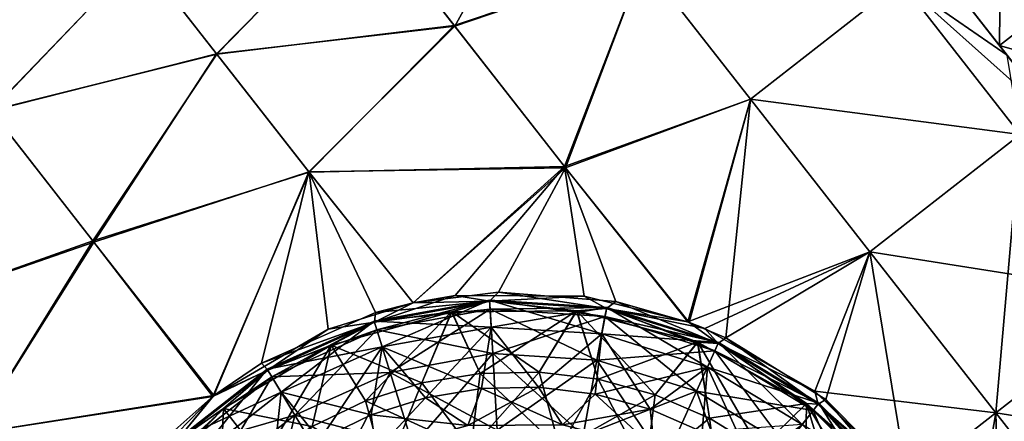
# Model space of a CAD drawing. Header units: millimetres. Extents: x -84 to 84, y -375 to 274.
# Tile 87 of 108: x 54.47 to 67.35, y 58.04 to 63.3. Entities that reach past the tile are written whole.
import ezdxf

# ---------------------------------------------------------------- set-up
doc = ezdxf.new("R2010")
doc.units = ezdxf.units.MM
doc.header["$LTSCALE"] = 148.96817
for name, color, linetype in [('101', 7, 'CONTINUOUS'), ('102', 7, 'CONTINUOUS'), ('103', 7, 'CONTINUOUS'), ('104', 7, 'CONTINUOUS'), ('105', 7, 'CONTINUOUS'), ('128', 7, 'CONTINUOUS'), ('129', 7, 'CONTINUOUS'), ('130', 7, 'CONTINUOUS'), ('131', 7, 'CONTINUOUS'), ('132', 7, 'CONTINUOUS'), ('193', 7, 'CONTINUOUS'), ('195', 7, 'CONTINUOUS'), ('197', 7, 'CONTINUOUS'), ('82', 7, 'CONTINUOUS'), ('83', 7, 'CONTINUOUS'), ('84', 7, 'CONTINUOUS'), ('85', 7, 'CONTINUOUS'), ('86', 7, 'CONTINUOUS'), ('87', 7, 'CONTINUOUS'), ('88', 7, 'CONTINUOUS')]:
    doc.layers.add(name, color=color, linetype=linetype)

msp = doc.modelspace()

# ---------------------------------------------------------------- linework, layer by layer
at = {"layer": '101', "color": 7, "linetype": 'CONTINUOUS', "true_color": 0xa2afbf}
for points in [[(58.547, 59.036, -3.735), (60.122, 59.473, -3.735), (58.996, 58.309, -4.144), (58.547, 59.036, -3.735)], [(58.996, 58.309, -4.144), (60.122, 59.473, -3.735), (59.733, 58.543, -4.144), (58.996, 58.309, -4.144)], [(59.733, 58.543, -4.144), (60.122, 59.473, -3.735), (60.496, 58.668, -4.144), (59.733, 58.543, -4.144)], [(60.122, 59.473, -3.735), (61.757, 59.487, -3.735), (60.496, 58.668, -4.144), (60.122, 59.473, -3.735)], [(60.496, 58.668, -4.144), (61.757, 59.487, -3.735), (61.269, 58.684, -4.144), (60.496, 58.668, -4.144)], [(61.269, 58.684, -4.144), (61.757, 59.487, -3.735), (62.037, 58.59, -4.144), (61.269, 58.684, -4.144)], [(61.757, 59.487, -3.735), (63.34, 59.078, -3.735), (62.037, 58.59, -4.144), (61.757, 59.487, -3.735)], [(57.138, 58.206, -3.735), (58.547, 59.036, -3.735), (57.657, 57.542, -4.144), (57.138, 58.206, -3.735)], [(57.657, 57.542, -4.144), (58.547, 59.036, -3.735), (58.299, 57.974, -4.144), (57.657, 57.542, -4.144)], [(58.299, 57.974, -4.144), (58.547, 59.036, -3.735), (58.996, 58.309, -4.144), (58.299, 57.974, -4.144)], [(62.037, 58.59, -4.144), (63.34, 59.078, -3.735), (62.783, 58.388, -4.144), (62.037, 58.59, -4.144)], [(62.783, 58.388, -4.144), (63.34, 59.078, -3.735), (63.493, 58.081, -4.144), (62.783, 58.388, -4.144)], [(63.34, 59.078, -3.735), (64.763, 58.273, -3.735), (63.493, 58.081, -4.144), (63.34, 59.078, -3.735)], [(63.493, 58.081, -4.144), (64.763, 58.273, -3.735), (64.152, 57.676, -4.144), (63.493, 58.081, -4.144)], [(64.152, 57.676, -4.144), (64.763, 58.273, -3.735), (64.747, 57.182, -4.144), (64.152, 57.676, -4.144)], [(64.763, 58.273, -3.735), (65.929, 57.127, -3.735), (64.747, 57.182, -4.144), (64.763, 58.273, -3.735)], [(55.993, 57.04, -3.735), (57.138, 58.206, -3.735), (57.083, 57.024, -4.144), (55.993, 57.04, -3.735)], [(57.083, 57.024, -4.144), (57.138, 58.206, -3.735), (57.657, 57.542, -4.144), (57.083, 57.024, -4.144)]]:
    msp.add_3dface(points, dxfattribs=at)
at = {"layer": '102', "color": 7, "linetype": 'CONTINUOUS', "true_color": 0xa2afbf}
for points in [[(59.617, 59.592, -3.423), (60.169, 59.686, -3.424), (59.113, 59.337, -3.561), (59.617, 59.592, -3.423)], [(59.113, 59.337, -3.561), (60.169, 59.686, -3.424), (60.619, 59.611, -3.561), (59.113, 59.337, -3.561)], [(60.169, 59.686, -3.424), (61.855, 59.678, -3.427), (60.619, 59.611, -3.561), (60.169, 59.686, -3.424)], [(60.619, 59.611, -3.561), (61.855, 59.678, -3.427), (62.147, 59.517, -3.561), (60.619, 59.611, -3.561)], [(61.855, 59.678, -3.427), (63.212, 59.341, -3.429), (62.147, 59.517, -3.561), (61.855, 59.678, -3.427)], [(58.508, 59.246, -3.421), (59.617, 59.592, -3.423), (59.113, 59.337, -3.561), (58.508, 59.246, -3.421)], [(60.122, 59.473, -3.735), (59.113, 59.337, -3.561), (60.619, 59.611, -3.561), (60.122, 59.473, -3.735)], [(61.757, 59.487, -3.735), (60.122, 59.473, -3.735), (60.619, 59.611, -3.561), (61.757, 59.487, -3.735)], [(61.757, 59.487, -3.735), (60.619, 59.611, -3.561), (62.147, 59.517, -3.561), (61.757, 59.487, -3.735)], [(63.34, 59.078, -3.735), (61.757, 59.487, -3.735), (62.147, 59.517, -3.561), (63.34, 59.078, -3.735)], [(63.212, 59.341, -3.429), (63.432, 59.255, -3.43), (62.147, 59.517, -3.561), (63.212, 59.341, -3.429)], [(62.147, 59.517, -3.561), (63.432, 59.255, -3.43), (63.608, 59.059, -3.561), (62.147, 59.517, -3.561)], [(63.34, 59.078, -3.735), (62.147, 59.517, -3.561), (63.608, 59.059, -3.561), (63.34, 59.078, -3.735)], [(60.122, 59.473, -3.735), (58.547, 59.036, -3.735), (59.113, 59.337, -3.561), (60.122, 59.473, -3.735)], [(57.716, 58.711, -3.561), (58.508, 59.246, -3.421), (59.113, 59.337, -3.561), (57.716, 58.711, -3.561)], [(58.547, 59.036, -3.735), (57.716, 58.711, -3.561), (59.113, 59.337, -3.561), (58.547, 59.036, -3.735)], [(63.432, 59.255, -3.43), (64.872, 58.437, -3.432), (63.608, 59.059, -3.561), (63.432, 59.255, -3.43)], [(56.997, 58.364, -3.418), (58.508, 59.246, -3.421), (57.716, 58.711, -3.561), (56.997, 58.364, -3.418)], [(58.547, 59.036, -3.735), (57.138, 58.206, -3.735), (57.716, 58.711, -3.561), (58.547, 59.036, -3.735)], [(64.763, 58.273, -3.735), (63.34, 59.078, -3.735), (63.608, 59.059, -3.561), (64.763, 58.273, -3.735)], [(63.608, 59.059, -3.561), (64.872, 58.437, -3.432), (64.918, 58.266, -3.561), (63.608, 59.059, -3.561)], [(64.763, 58.273, -3.735), (63.608, 59.059, -3.561), (64.918, 58.266, -3.561), (64.763, 58.273, -3.735)], [(56.509, 57.768, -3.561), (56.997, 58.364, -3.418), (57.716, 58.711, -3.561), (56.509, 57.768, -3.561)], [(57.138, 58.206, -3.735), (56.509, 57.768, -3.561), (57.716, 58.711, -3.561), (57.138, 58.206, -3.735)], [(55.777, 57.109, -3.416), (56.997, 58.364, -3.418), (56.509, 57.768, -3.561), (55.777, 57.109, -3.416)], [(64.872, 58.437, -3.432), (66.084, 57.248, -3.432), (64.918, 58.266, -3.561), (64.872, 58.437, -3.432)], [(65.929, 57.127, -3.735), (64.763, 58.273, -3.735), (65.993, 57.177, -3.572), (65.929, 57.127, -3.735)], [(64.763, 58.273, -3.735), (64.918, 58.266, -3.561), (65.993, 57.177, -3.572), (64.763, 58.273, -3.735)], [(64.918, 58.266, -3.561), (66.084, 57.248, -3.432), (65.993, 57.177, -3.572), (64.918, 58.266, -3.561)], [(57.138, 58.206, -3.735), (55.993, 57.04, -3.735), (56.509, 57.768, -3.561), (57.138, 58.206, -3.735)]]:
    msp.add_3dface(points, dxfattribs=at)
at = {"layer": '103', "color": 7, "linetype": 'CONTINUOUS', "true_color": 0xa2afbf}
for points in [[(60.618, 59.625, -17.761), (59.144, 59.237, -19.494), (59.109, 59.351, -17.761), (60.618, 59.625, -17.761)], [(60.618, 59.625, -17.761), (59.109, 59.351, -17.761), (60.639, 59.273, -16.06), (60.618, 59.625, -17.761)], [(60.625, 59.507, -19.494), (59.144, 59.237, -19.494), (60.618, 59.625, -17.761), (60.625, 59.507, -19.494)], [(62.15, 59.531, -17.761), (60.625, 59.507, -19.494), (60.618, 59.625, -17.761), (62.15, 59.531, -17.761)], [(62.15, 59.531, -17.761), (60.618, 59.625, -17.761), (62.086, 59.183, -16.06), (62.15, 59.531, -17.761)], [(62.086, 59.183, -16.06), (60.618, 59.625, -17.761), (60.639, 59.273, -16.06), (62.086, 59.183, -16.06)], [(62.128, 59.414, -19.494), (60.625, 59.507, -19.494), (62.15, 59.531, -17.761), (62.128, 59.414, -19.494)], [(63.469, 58.75, -16.06), (62.15, 59.531, -17.761), (62.086, 59.183, -16.06), (63.469, 58.75, -16.06)], [(63.614, 59.072, -17.761), (62.128, 59.414, -19.494), (62.15, 59.531, -17.761), (63.614, 59.072, -17.761)], [(63.614, 59.072, -17.761), (62.15, 59.531, -17.761), (63.469, 58.75, -16.06), (63.614, 59.072, -17.761)], [(60.625, 59.507, -19.494), (59.316, 58.681, -21.132), (59.144, 59.237, -19.494), (60.625, 59.507, -19.494)], [(60.66, 58.926, -21.132), (59.316, 58.681, -21.132), (60.625, 59.507, -19.494), (60.66, 58.926, -21.132)], [(62.128, 59.414, -19.494), (60.66, 58.926, -21.132), (60.625, 59.507, -19.494), (62.128, 59.414, -19.494)], [(62.023, 58.841, -21.132), (60.66, 58.926, -21.132), (62.128, 59.414, -19.494), (62.023, 58.841, -21.132)], [(63.565, 58.964, -19.494), (62.023, 58.841, -21.132), (62.128, 59.414, -19.494), (63.565, 58.964, -19.494)], [(63.565, 58.964, -19.494), (62.128, 59.414, -19.494), (63.614, 59.072, -17.761), (63.565, 58.964, -19.494)], [(59.109, 59.351, -17.761), (57.77, 58.621, -19.494), (57.708, 58.723, -17.761), (59.109, 59.351, -17.761)], [(59.109, 59.351, -17.761), (57.708, 58.723, -17.761), (59.213, 59.014, -16.06), (59.109, 59.351, -17.761)], [(59.144, 59.237, -19.494), (57.77, 58.621, -19.494), (59.109, 59.351, -17.761), (59.144, 59.237, -19.494)], [(60.639, 59.273, -16.06), (59.109, 59.351, -17.761), (59.213, 59.014, -16.06), (60.639, 59.273, -16.06)], [(60.639, 59.273, -16.06), (59.213, 59.014, -16.06), (60.514, 58.469, -14.527), (60.639, 59.273, -16.06)], [(61.259, 58.485, -14.527), (60.639, 59.273, -16.06), (60.514, 58.469, -14.527), (61.259, 58.485, -14.527)], [(62.086, 59.183, -16.06), (60.639, 59.273, -16.06), (61.259, 58.485, -14.527), (62.086, 59.183, -16.06)], [(59.144, 59.237, -19.494), (58.07, 58.122, -21.132), (57.77, 58.621, -19.494), (59.144, 59.237, -19.494)], [(59.316, 58.681, -21.132), (58.07, 58.122, -21.132), (59.144, 59.237, -19.494), (59.316, 58.681, -21.132)], [(61.998, 58.394, -14.527), (62.086, 59.183, -16.06), (61.259, 58.485, -14.527), (61.998, 58.394, -14.527)], [(62.717, 58.199, -14.527), (62.086, 59.183, -16.06), (61.998, 58.394, -14.527), (62.717, 58.199, -14.527)], [(63.469, 58.75, -16.06), (62.086, 59.183, -16.06), (62.717, 58.199, -14.527), (63.469, 58.75, -16.06)], [(59.213, 59.014, -16.06), (57.708, 58.723, -17.761), (57.891, 58.421, -16.06), (59.213, 59.014, -16.06)], [(59.213, 59.014, -16.06), (57.891, 58.421, -16.06), (59.069, 58.124, -14.527), (59.213, 59.014, -16.06)], [(59.78, 58.348, -14.527), (59.213, 59.014, -16.06), (59.069, 58.124, -14.527), (59.78, 58.348, -14.527)], [(60.514, 58.469, -14.527), (59.213, 59.014, -16.06), (59.78, 58.348, -14.527), (60.514, 58.469, -14.527)], [(64.708, 57.999, -16.06), (63.614, 59.072, -17.761), (63.469, 58.75, -16.06), (64.708, 57.999, -16.06)], [(64.926, 58.277, -17.761), (63.565, 58.964, -19.494), (63.614, 59.072, -17.761), (64.926, 58.277, -17.761)], [(64.926, 58.277, -17.761), (63.614, 59.072, -17.761), (64.708, 57.999, -16.06), (64.926, 58.277, -17.761)], [(60.66, 58.926, -21.132), (59.613, 57.724, -22.551), (59.316, 58.681, -21.132), (60.66, 58.926, -21.132)], [(60.719, 57.925, -22.551), (59.613, 57.724, -22.551), (60.66, 58.926, -21.132), (60.719, 57.925, -22.551)], [(62.023, 58.841, -21.132), (60.719, 57.925, -22.551), (60.66, 58.926, -21.132), (62.023, 58.841, -21.132)], [(63.326, 58.433, -21.132), (62.023, 58.841, -21.132), (63.565, 58.964, -19.494), (63.326, 58.433, -21.132)], [(64.853, 58.183, -19.494), (63.326, 58.433, -21.132), (63.565, 58.964, -19.494), (64.853, 58.183, -19.494)], [(64.853, 58.183, -19.494), (63.565, 58.964, -19.494), (64.926, 58.277, -17.761), (64.853, 58.183, -19.494)], [(61.841, 57.856, -22.551), (60.719, 57.925, -22.551), (62.023, 58.841, -21.132), (61.841, 57.856, -22.551)], [(63.326, 58.433, -21.132), (61.841, 57.856, -22.551), (62.023, 58.841, -21.132), (63.326, 58.433, -21.132)], [(63.401, 57.903, -14.527), (63.469, 58.75, -16.06), (62.717, 58.199, -14.527), (63.401, 57.903, -14.527)], [(64.035, 57.514, -14.527), (63.469, 58.75, -16.06), (63.401, 57.903, -14.527), (64.035, 57.514, -14.527)], [(64.708, 57.999, -16.06), (63.469, 58.75, -16.06), (64.035, 57.514, -14.527), (64.708, 57.999, -16.06)], [(57.708, 58.723, -17.761), (56.583, 57.694, -19.494), (56.499, 57.778, -17.761), (57.708, 58.723, -17.761)], [(57.708, 58.723, -17.761), (56.499, 57.778, -17.761), (57.891, 58.421, -16.06), (57.708, 58.723, -17.761)], [(57.77, 58.621, -19.494), (56.583, 57.694, -19.494), (57.708, 58.723, -17.761), (57.77, 58.621, -19.494)], [(57.77, 58.621, -19.494), (56.994, 57.282, -21.132), (56.583, 57.694, -19.494), (57.77, 58.621, -19.494)], [(58.07, 58.122, -21.132), (56.994, 57.282, -21.132), (57.77, 58.621, -19.494), (58.07, 58.122, -21.132)], [(59.316, 58.681, -21.132), (58.588, 57.264, -22.551), (58.07, 58.122, -21.132), (59.316, 58.681, -21.132)], [(59.613, 57.724, -22.551), (58.588, 57.264, -22.551), (59.316, 58.681, -21.132), (59.613, 57.724, -22.551)], [(57.891, 58.421, -16.06), (56.499, 57.778, -17.761), (56.749, 57.528, -16.06), (57.891, 58.421, -16.06)], [(57.891, 58.421, -16.06), (56.749, 57.528, -16.06), (57.78, 57.385, -14.527), (57.891, 58.421, -16.06)], [(58.398, 57.8, -14.527), (57.891, 58.421, -16.06), (57.78, 57.385, -14.527), (58.398, 57.8, -14.527)], [(59.069, 58.124, -14.527), (57.891, 58.421, -16.06), (58.398, 57.8, -14.527), (59.069, 58.124, -14.527)], [(62.913, 57.52, -22.551), (61.841, 57.856, -22.551), (63.326, 58.433, -21.132), (62.913, 57.52, -22.551)], [(64.493, 57.725, -21.132), (62.913, 57.52, -22.551), (63.326, 58.433, -21.132), (64.493, 57.725, -21.132)], [(64.493, 57.725, -21.132), (63.326, 58.433, -21.132), (64.853, 58.183, -19.494), (64.493, 57.725, -21.132)], [(65.732, 56.973, -16.06), (64.926, 58.277, -17.761), (64.708, 57.999, -16.06), (65.732, 56.973, -16.06)], [(66.01, 57.19, -17.761), (64.853, 58.183, -19.494), (64.926, 58.277, -17.761), (66.01, 57.19, -17.761)], [(66.01, 57.19, -17.761), (64.926, 58.277, -17.761), (65.732, 56.973, -16.06), (66.01, 57.19, -17.761)], [(58.07, 58.122, -21.132), (57.702, 56.572, -22.551), (56.994, 57.282, -21.132), (58.07, 58.122, -21.132)], [(58.588, 57.264, -22.551), (57.702, 56.572, -22.551), (58.07, 58.122, -21.132), (58.588, 57.264, -22.551)], [(65.916, 57.117, -19.494), (64.493, 57.725, -21.132), (64.853, 58.183, -19.494), (65.916, 57.117, -19.494)], [(65.916, 57.117, -19.494), (64.853, 58.183, -19.494), (66.01, 57.19, -17.761), (65.916, 57.117, -19.494)]]:
    msp.add_3dface(points, dxfattribs=at)
at = {"layer": '104', "color": 7, "linetype": 'CONTINUOUS', "true_color": 0xa2afbf}
for points in [[(61.259, 58.485, -14.527), (60.514, 58.469, -14.527), (61.574, 57.995, -13.669), (61.259, 58.485, -14.527)], [(61.998, 58.394, -14.527), (61.259, 58.485, -14.527), (61.574, 57.995, -13.669), (61.998, 58.394, -14.527)], [(60.514, 58.469, -14.527), (59.78, 58.348, -14.527), (60.332, 57.984, -13.669), (60.514, 58.469, -14.527)], [(61.574, 57.995, -13.669), (60.514, 58.469, -14.527), (60.332, 57.984, -13.669), (61.574, 57.995, -13.669)], [(62.777, 57.684, -13.669), (61.998, 58.394, -14.527), (61.574, 57.995, -13.669), (62.777, 57.684, -13.669)], [(62.717, 58.199, -14.527), (61.998, 58.394, -14.527), (62.777, 57.684, -13.669), (62.717, 58.199, -14.527)], [(59.78, 58.348, -14.527), (59.069, 58.124, -14.527), (60.332, 57.984, -13.669), (59.78, 58.348, -14.527)], [(59.069, 58.124, -14.527), (58.398, 57.8, -14.527), (59.135, 57.652, -13.669), (59.069, 58.124, -14.527)], [(60.332, 57.984, -13.669), (59.069, 58.124, -14.527), (59.135, 57.652, -13.669), (60.332, 57.984, -13.669)], [(63.401, 57.903, -14.527), (62.717, 58.199, -14.527), (62.777, 57.684, -13.669), (63.401, 57.903, -14.527)]]:
    msp.add_3dface(points, dxfattribs=at)
at = {"layer": '105', "color": 7, "linetype": 'CONTINUOUS', "true_color": 0xa2afbf}
for points in [[(59.733, 58.543, -4.144), (60.496, 58.668, -4.144), (60.375, 57.675, -4.764), (59.733, 58.543, -4.144)], [(60.496, 58.668, -4.144), (61.269, 58.684, -4.144), (60.375, 57.675, -4.764), (60.496, 58.668, -4.144)], [(61.269, 58.684, -4.144), (61.536, 57.686, -4.764), (60.375, 57.675, -4.764), (61.269, 58.684, -4.144)], [(61.269, 58.684, -4.144), (62.037, 58.59, -4.144), (61.536, 57.686, -4.764), (61.269, 58.684, -4.144)], [(58.996, 58.309, -4.144), (59.733, 58.543, -4.144), (59.256, 57.365, -4.764), (58.996, 58.309, -4.144)], [(59.733, 58.543, -4.144), (60.375, 57.675, -4.764), (59.256, 57.365, -4.764), (59.733, 58.543, -4.144)], [(62.037, 58.59, -4.144), (62.783, 58.388, -4.144), (61.536, 57.686, -4.764), (62.037, 58.59, -4.144)], [(62.783, 58.388, -4.144), (62.66, 57.395, -4.764), (61.536, 57.686, -4.764), (62.783, 58.388, -4.144)], [(62.783, 58.388, -4.144), (63.493, 58.081, -4.144), (62.66, 57.395, -4.764), (62.783, 58.388, -4.144)], [(58.299, 57.974, -4.144), (58.996, 58.309, -4.144), (59.256, 57.365, -4.764), (58.299, 57.974, -4.144)], [(63.493, 58.081, -4.144), (64.152, 57.676, -4.144), (62.66, 57.395, -4.764), (63.493, 58.081, -4.144)]]:
    msp.add_3dface(points, dxfattribs=at)
at = {"layer": '128', "color": 7, "linetype": 'CONTINUOUS', "true_color": 0xa2afbf}
for points in [[(60.123, 59.473, 22.585), (58.548, 59.037, 22.585), (59.733, 58.543, 22.994), (60.123, 59.473, 22.585)], [(60.496, 58.668, 22.994), (60.123, 59.473, 22.585), (59.733, 58.543, 22.994), (60.496, 58.668, 22.994)], [(61.758, 59.487, 22.585), (60.123, 59.473, 22.585), (61.269, 58.684, 22.994), (61.758, 59.487, 22.585)], [(61.269, 58.684, 22.994), (60.123, 59.473, 22.585), (60.496, 58.668, 22.994), (61.269, 58.684, 22.994)], [(62.037, 58.59, 22.994), (61.758, 59.487, 22.585), (61.269, 58.684, 22.994), (62.037, 58.59, 22.994)], [(63.341, 59.078, 22.585), (61.758, 59.487, 22.585), (62.783, 58.388, 22.994), (63.341, 59.078, 22.585)], [(62.783, 58.388, 22.994), (61.758, 59.487, 22.585), (62.037, 58.59, 22.994), (62.783, 58.388, 22.994)], [(58.548, 59.037, 22.585), (57.139, 58.207, 22.585), (58.299, 57.974, 22.994), (58.548, 59.037, 22.585)], [(58.996, 58.309, 22.994), (58.548, 59.037, 22.585), (58.299, 57.974, 22.994), (58.996, 58.309, 22.994)], [(59.733, 58.543, 22.994), (58.548, 59.037, 22.585), (58.996, 58.309, 22.994), (59.733, 58.543, 22.994)], [(63.493, 58.081, 22.994), (63.341, 59.078, 22.585), (62.783, 58.388, 22.994), (63.493, 58.081, 22.994)], [(64.764, 58.273, 22.585), (63.341, 59.078, 22.585), (64.152, 57.676, 22.994), (64.764, 58.273, 22.585)], [(64.152, 57.676, 22.994), (63.341, 59.078, 22.585), (63.493, 58.081, 22.994), (64.152, 57.676, 22.994)], [(64.747, 57.182, 22.994), (64.764, 58.273, 22.585), (64.152, 57.676, 22.994), (64.747, 57.182, 22.994)], [(65.265, 56.608, 22.994), (64.764, 58.273, 22.585), (64.747, 57.182, 22.994), (65.265, 56.608, 22.994)], [(65.265, 56.608, 22.994), (65.6, 56.87, 22.797), (64.764, 58.273, 22.585), (65.265, 56.608, 22.994)], [(65.6, 56.87, 22.797), (65.929, 57.127, 22.585), (64.764, 58.273, 22.585), (65.6, 56.87, 22.797)], [(57.139, 58.207, 22.585), (55.993, 57.041, 22.585), (57.657, 57.542, 22.994), (57.139, 58.207, 22.585)], [(58.299, 57.974, 22.994), (57.139, 58.207, 22.585), (57.657, 57.542, 22.994), (58.299, 57.974, 22.994)]]:
    msp.add_3dface(points, dxfattribs=at)
at = {"layer": '129', "color": 7, "linetype": 'CONTINUOUS', "true_color": 0xa2afbf}
for points in [[(60.733, 59.732, 22.276), (59.617, 59.592, 22.273), (60.619, 59.611, 22.411), (60.733, 59.732, 22.276)], [(60.733, 59.732, 22.276), (60.619, 59.611, 22.411), (62.147, 59.517, 22.411), (60.733, 59.732, 22.276)], [(62.268, 59.608, 22.278), (60.733, 59.732, 22.276), (62.147, 59.517, 22.411), (62.268, 59.608, 22.278)], [(59.124, 59.464, 22.272), (59.113, 59.337, 22.411), (60.619, 59.611, 22.411), (59.124, 59.464, 22.272)], [(59.113, 59.337, 22.411), (60.123, 59.473, 22.585), (60.619, 59.611, 22.411), (59.113, 59.337, 22.411)], [(59.617, 59.592, 22.273), (59.124, 59.464, 22.272), (60.619, 59.611, 22.411), (59.617, 59.592, 22.273)], [(60.123, 59.473, 22.585), (61.758, 59.487, 22.585), (60.619, 59.611, 22.411), (60.123, 59.473, 22.585)], [(60.619, 59.611, 22.411), (61.758, 59.487, 22.585), (62.147, 59.517, 22.411), (60.619, 59.611, 22.411)], [(61.758, 59.487, 22.585), (63.341, 59.078, 22.585), (62.147, 59.517, 22.411), (61.758, 59.487, 22.585)], [(62.268, 59.608, 22.278), (62.147, 59.517, 22.411), (63.608, 59.059, 22.411), (62.268, 59.608, 22.278)], [(62.147, 59.517, 22.411), (63.341, 59.078, 22.585), (63.608, 59.059, 22.411), (62.147, 59.517, 22.411)], [(63.23, 59.334, 22.279), (62.268, 59.608, 22.278), (63.608, 59.059, 22.411), (63.23, 59.334, 22.279)], [(59.124, 59.464, 22.272), (57.633, 58.802, 22.27), (59.113, 59.337, 22.411), (59.124, 59.464, 22.272)], [(58.548, 59.037, 22.585), (60.123, 59.473, 22.585), (59.113, 59.337, 22.411), (58.548, 59.037, 22.585)], [(57.633, 58.802, 22.27), (57.716, 58.711, 22.411), (59.113, 59.337, 22.411), (57.633, 58.802, 22.27)], [(57.716, 58.711, 22.411), (58.548, 59.037, 22.585), (59.113, 59.337, 22.411), (57.716, 58.711, 22.411)], [(63.71, 59.134, 22.28), (63.23, 59.334, 22.279), (63.608, 59.059, 22.411), (63.71, 59.134, 22.28)], [(63.71, 59.134, 22.28), (63.608, 59.059, 22.411), (64.918, 58.266, 22.411), (63.71, 59.134, 22.28)], [(65.017, 58.325, 22.282), (63.71, 59.134, 22.28), (64.918, 58.266, 22.411), (65.017, 58.325, 22.282)], [(57.139, 58.207, 22.585), (58.548, 59.037, 22.585), (57.716, 58.711, 22.411), (57.139, 58.207, 22.585)], [(63.341, 59.078, 22.585), (64.764, 58.273, 22.585), (63.608, 59.059, 22.411), (63.341, 59.078, 22.585)], [(63.608, 59.059, 22.411), (64.764, 58.273, 22.585), (64.918, 58.266, 22.411), (63.608, 59.059, 22.411)], [(57.633, 58.802, 22.27), (57.01, 58.376, 22.268), (57.716, 58.711, 22.411), (57.633, 58.802, 22.27)], [(57.01, 58.376, 22.268), (56.509, 57.768, 22.411), (57.716, 58.711, 22.411), (57.01, 58.376, 22.268)], [(56.509, 57.768, 22.411), (57.139, 58.207, 22.585), (57.716, 58.711, 22.411), (56.509, 57.768, 22.411)], [(57.01, 58.376, 22.268), (56.384, 57.818, 22.267), (56.509, 57.768, 22.411), (57.01, 58.376, 22.268)], [(64.764, 58.273, 22.585), (65.929, 57.127, 22.585), (64.918, 58.266, 22.411), (64.764, 58.273, 22.585)], [(65.993, 57.177, 22.422), (65.017, 58.325, 22.282), (64.918, 58.266, 22.411), (65.993, 57.177, 22.422)], [(65.929, 57.127, 22.585), (65.993, 57.177, 22.422), (64.918, 58.266, 22.411), (65.929, 57.127, 22.585)], [(66.084, 57.248, 22.282), (65.017, 58.325, 22.282), (65.993, 57.177, 22.422), (66.084, 57.248, 22.282)], [(55.993, 57.041, 22.585), (57.139, 58.207, 22.585), (56.509, 57.768, 22.411), (55.993, 57.041, 22.585)]]:
    msp.add_3dface(points, dxfattribs=at)
at = {"layer": '130', "color": 7, "linetype": 'CONTINUOUS', "true_color": 0xa2afbf}
for points in [[(59.109, 59.351, 36.611), (60.625, 59.507, 38.344), (60.618, 59.625, 36.611), (59.109, 59.351, 36.611)], [(59.109, 59.351, 36.611), (60.618, 59.625, 36.611), (59.213, 59.014, 34.91), (59.109, 59.351, 36.611)], [(59.213, 59.014, 34.91), (60.618, 59.625, 36.611), (60.639, 59.273, 34.91), (59.213, 59.014, 34.91)], [(60.625, 59.507, 38.344), (62.128, 59.414, 38.344), (60.618, 59.625, 36.611), (60.625, 59.507, 38.344)], [(60.618, 59.625, 36.611), (62.128, 59.414, 38.344), (62.15, 59.531, 36.611), (60.618, 59.625, 36.611)], [(60.618, 59.625, 36.611), (62.15, 59.531, 36.611), (60.639, 59.273, 34.91), (60.618, 59.625, 36.611)], [(60.639, 59.273, 34.91), (62.15, 59.531, 36.611), (62.086, 59.183, 34.91), (60.639, 59.273, 34.91)], [(62.15, 59.531, 36.611), (63.614, 59.072, 36.611), (62.086, 59.183, 34.91), (62.15, 59.531, 36.611)], [(62.128, 59.414, 38.344), (63.565, 58.964, 38.344), (62.15, 59.531, 36.611), (62.128, 59.414, 38.344)], [(62.15, 59.531, 36.611), (63.565, 58.964, 38.344), (63.614, 59.072, 36.611), (62.15, 59.531, 36.611)], [(59.144, 59.237, 38.344), (60.625, 59.507, 38.344), (59.109, 59.351, 36.611), (59.144, 59.237, 38.344)], [(59.144, 59.237, 38.344), (60.66, 58.926, 39.982), (60.625, 59.507, 38.344), (59.144, 59.237, 38.344)], [(60.66, 58.926, 39.982), (62.023, 58.841, 39.982), (60.625, 59.507, 38.344), (60.66, 58.926, 39.982)], [(60.625, 59.507, 38.344), (62.023, 58.841, 39.982), (62.128, 59.414, 38.344), (60.625, 59.507, 38.344)], [(62.023, 58.841, 39.982), (63.326, 58.433, 39.982), (62.128, 59.414, 38.344), (62.023, 58.841, 39.982)], [(62.128, 59.414, 38.344), (63.326, 58.433, 39.982), (63.565, 58.964, 38.344), (62.128, 59.414, 38.344)], [(57.708, 58.723, 36.611), (59.144, 59.237, 38.344), (59.109, 59.351, 36.611), (57.708, 58.723, 36.611)], [(57.708, 58.723, 36.611), (59.109, 59.351, 36.611), (57.891, 58.421, 34.91), (57.708, 58.723, 36.611)], [(57.891, 58.421, 34.91), (59.109, 59.351, 36.611), (59.213, 59.014, 34.91), (57.891, 58.421, 34.91)], [(59.213, 59.014, 34.91), (60.639, 59.273, 34.91), (59.78, 58.348, 33.377), (59.213, 59.014, 34.91)], [(59.78, 58.348, 33.377), (60.639, 59.273, 34.91), (60.514, 58.469, 33.377), (59.78, 58.348, 33.377)], [(60.514, 58.469, 33.377), (60.639, 59.273, 34.91), (61.259, 58.485, 33.377), (60.514, 58.469, 33.377)], [(60.639, 59.273, 34.91), (62.086, 59.183, 34.91), (61.259, 58.485, 33.377), (60.639, 59.273, 34.91)], [(57.77, 58.621, 38.344), (59.144, 59.237, 38.344), (57.708, 58.723, 36.611), (57.77, 58.621, 38.344)], [(57.77, 58.621, 38.344), (59.316, 58.681, 39.982), (59.144, 59.237, 38.344), (57.77, 58.621, 38.344)], [(59.316, 58.681, 39.982), (60.66, 58.926, 39.982), (59.144, 59.237, 38.344), (59.316, 58.681, 39.982)], [(61.259, 58.485, 33.377), (62.086, 59.183, 34.91), (61.998, 58.394, 33.377), (61.259, 58.485, 33.377)], [(62.086, 59.183, 34.91), (63.469, 58.75, 34.91), (61.998, 58.394, 33.377), (62.086, 59.183, 34.91)], [(62.086, 59.183, 34.91), (63.614, 59.072, 36.611), (63.469, 58.75, 34.91), (62.086, 59.183, 34.91)], [(57.891, 58.421, 34.91), (59.213, 59.014, 34.91), (58.398, 57.8, 33.377), (57.891, 58.421, 34.91)], [(58.398, 57.8, 33.377), (59.213, 59.014, 34.91), (59.069, 58.124, 33.377), (58.398, 57.8, 33.377)], [(59.069, 58.124, 33.377), (59.213, 59.014, 34.91), (59.78, 58.348, 33.377), (59.069, 58.124, 33.377)], [(63.614, 59.072, 36.611), (64.926, 58.277, 36.611), (63.469, 58.75, 34.91), (63.614, 59.072, 36.611)], [(63.565, 58.964, 38.344), (64.853, 58.183, 38.344), (63.614, 59.072, 36.611), (63.565, 58.964, 38.344)], [(63.614, 59.072, 36.611), (64.853, 58.183, 38.344), (64.926, 58.277, 36.611), (63.614, 59.072, 36.611)], [(59.316, 58.681, 39.982), (60.719, 57.925, 41.401), (60.66, 58.926, 39.982), (59.316, 58.681, 39.982)], [(60.719, 57.925, 41.401), (61.841, 57.856, 41.401), (60.66, 58.926, 39.982), (60.719, 57.925, 41.401)], [(60.66, 58.926, 39.982), (61.841, 57.856, 41.401), (62.023, 58.841, 39.982), (60.66, 58.926, 39.982)], [(63.326, 58.433, 39.982), (64.493, 57.725, 39.982), (63.565, 58.964, 38.344), (63.326, 58.433, 39.982)], [(63.565, 58.964, 38.344), (64.493, 57.725, 39.982), (64.853, 58.183, 38.344), (63.565, 58.964, 38.344)], [(61.841, 57.856, 41.401), (62.913, 57.52, 41.401), (62.023, 58.841, 39.982), (61.841, 57.856, 41.401)], [(61.998, 58.394, 33.377), (63.469, 58.75, 34.91), (62.717, 58.199, 33.377), (61.998, 58.394, 33.377)], [(62.023, 58.841, 39.982), (62.913, 57.52, 41.401), (63.326, 58.433, 39.982), (62.023, 58.841, 39.982)], [(62.717, 58.199, 33.377), (63.469, 58.75, 34.91), (63.401, 57.903, 33.377), (62.717, 58.199, 33.377)], [(63.469, 58.75, 34.91), (64.708, 57.999, 34.91), (63.401, 57.903, 33.377), (63.469, 58.75, 34.91)], [(63.469, 58.75, 34.91), (64.926, 58.277, 36.611), (64.708, 57.999, 34.91), (63.469, 58.75, 34.91)], [(56.499, 57.778, 36.611), (57.77, 58.621, 38.344), (57.708, 58.723, 36.611), (56.499, 57.778, 36.611)], [(56.499, 57.778, 36.611), (57.708, 58.723, 36.611), (56.749, 57.528, 34.91), (56.499, 57.778, 36.611)], [(56.583, 57.694, 38.344), (57.77, 58.621, 38.344), (56.499, 57.778, 36.611), (56.583, 57.694, 38.344)], [(56.583, 57.694, 38.344), (58.07, 58.122, 39.982), (57.77, 58.621, 38.344), (56.583, 57.694, 38.344)], [(56.749, 57.528, 34.91), (57.708, 58.723, 36.611), (57.891, 58.421, 34.91), (56.749, 57.528, 34.91)], [(58.07, 58.122, 39.982), (59.316, 58.681, 39.982), (57.77, 58.621, 38.344), (58.07, 58.122, 39.982)], [(58.07, 58.122, 39.982), (59.613, 57.724, 41.401), (59.316, 58.681, 39.982), (58.07, 58.122, 39.982)], [(59.613, 57.724, 41.401), (60.719, 57.925, 41.401), (59.316, 58.681, 39.982), (59.613, 57.724, 41.401)], [(56.749, 57.528, 34.91), (57.891, 58.421, 34.91), (57.78, 57.385, 33.377), (56.749, 57.528, 34.91)], [(57.78, 57.385, 33.377), (57.891, 58.421, 34.91), (58.398, 57.8, 33.377), (57.78, 57.385, 33.377)], [(62.913, 57.52, 41.401), (63.874, 56.937, 41.401), (63.326, 58.433, 39.982), (62.913, 57.52, 41.401)], [(63.326, 58.433, 39.982), (63.874, 56.937, 41.401), (64.493, 57.725, 39.982), (63.326, 58.433, 39.982)], [(64.926, 58.277, 36.611), (66.01, 57.19, 36.611), (64.708, 57.999, 34.91), (64.926, 58.277, 36.611)], [(64.853, 58.183, 38.344), (65.916, 57.117, 38.344), (64.926, 58.277, 36.611), (64.853, 58.183, 38.344)], [(65.916, 57.117, 38.344), (66.01, 57.19, 36.611), (64.926, 58.277, 36.611), (65.916, 57.117, 38.344)], [(56.994, 57.282, 39.982), (58.07, 58.122, 39.982), (56.583, 57.694, 38.344), (56.994, 57.282, 39.982)], [(56.994, 57.282, 39.982), (58.588, 57.264, 41.401), (58.07, 58.122, 39.982), (56.994, 57.282, 39.982)], [(58.588, 57.264, 41.401), (59.613, 57.724, 41.401), (58.07, 58.122, 39.982), (58.588, 57.264, 41.401)], [(64.493, 57.725, 39.982), (65.457, 56.758, 39.982), (64.853, 58.183, 38.344), (64.493, 57.725, 39.982)], [(65.457, 56.758, 39.982), (65.916, 57.117, 38.344), (64.853, 58.183, 38.344), (65.457, 56.758, 39.982)]]:
    msp.add_3dface(points, dxfattribs=at)
at = {"layer": '131', "color": 7, "linetype": 'CONTINUOUS', "true_color": 0xa2afbf}
for points in [[(60.514, 58.469, 33.377), (61.259, 58.485, 33.377), (60.332, 57.984, 32.519), (60.514, 58.469, 33.377)], [(61.259, 58.485, 33.377), (61.574, 57.995, 32.519), (60.332, 57.984, 32.519), (61.259, 58.485, 33.377)], [(61.259, 58.485, 33.377), (61.998, 58.394, 33.377), (61.574, 57.995, 32.519), (61.259, 58.485, 33.377)], [(59.78, 58.348, 33.377), (60.514, 58.469, 33.377), (60.332, 57.984, 32.519), (59.78, 58.348, 33.377)], [(61.998, 58.394, 33.377), (62.717, 58.199, 33.377), (61.574, 57.995, 32.519), (61.998, 58.394, 33.377)], [(59.069, 58.124, 33.377), (59.78, 58.348, 33.377), (59.135, 57.652, 32.519), (59.069, 58.124, 33.377)], [(59.78, 58.348, 33.377), (60.332, 57.984, 32.519), (59.135, 57.652, 32.519), (59.78, 58.348, 33.377)], [(58.398, 57.8, 33.377), (59.069, 58.124, 33.377), (59.135, 57.652, 32.519), (58.398, 57.8, 33.377)], [(62.717, 58.199, 33.377), (62.777, 57.684, 32.519), (61.574, 57.995, 32.519), (62.717, 58.199, 33.377)], [(62.717, 58.199, 33.377), (63.401, 57.903, 33.377), (62.777, 57.684, 32.519), (62.717, 58.199, 33.377)]]:
    msp.add_3dface(points, dxfattribs=at)
at = {"layer": '132', "color": 7, "linetype": 'CONTINUOUS', "true_color": 0xa2afbf}
for points in [[(60.496, 58.668, 22.994), (59.733, 58.543, 22.994), (60.375, 57.675, 23.614), (60.496, 58.668, 22.994)], [(60.496, 58.668, 22.994), (60.375, 57.675, 23.614), (61.536, 57.686, 23.614), (60.496, 58.668, 22.994)], [(61.269, 58.684, 22.994), (60.496, 58.668, 22.994), (61.536, 57.686, 23.614), (61.269, 58.684, 22.994)], [(62.037, 58.59, 22.994), (61.269, 58.684, 22.994), (61.536, 57.686, 23.614), (62.037, 58.59, 22.994)], [(59.733, 58.543, 22.994), (58.996, 58.309, 22.994), (60.375, 57.675, 23.614), (59.733, 58.543, 22.994)], [(62.037, 58.59, 22.994), (61.536, 57.686, 23.614), (62.66, 57.395, 23.614), (62.037, 58.59, 22.994)], [(62.783, 58.388, 22.994), (62.037, 58.59, 22.994), (62.66, 57.395, 23.614), (62.783, 58.388, 22.994)], [(63.493, 58.081, 22.994), (62.783, 58.388, 22.994), (62.66, 57.395, 23.614), (63.493, 58.081, 22.994)], [(58.996, 58.309, 22.994), (58.299, 57.974, 22.994), (59.256, 57.365, 23.614), (58.996, 58.309, 22.994)], [(58.996, 58.309, 22.994), (59.256, 57.365, 23.614), (60.375, 57.675, 23.614), (58.996, 58.309, 22.994)], [(63.493, 58.081, 22.994), (62.66, 57.395, 23.614), (63.671, 56.823, 23.614), (63.493, 58.081, 22.994)], [(64.152, 57.676, 22.994), (63.493, 58.081, 22.994), (63.671, 56.823, 23.614), (64.152, 57.676, 22.994)]]:
    msp.add_3dface(points, dxfattribs=at)
at = {"layer": '193', "color": 7, "linetype": 'CONTINUOUS', "true_color": 0xa2afbf}
for points in [[(65.896, 64.742, 18.149), (67.289, 62.959, 19.336), (67.314, 65.851, 18.149), (65.896, 64.742, 18.149)], [(67.314, 65.851, 18.149), (67.289, 62.959, 19.336), (68.707, 64.068, 19.336), (67.314, 65.851, 18.149)], [(67.289, 62.959, 19.336), (68.816, 61.004, 19.948), (68.707, 64.068, 19.336), (67.289, 62.959, 19.336)]]:
    msp.add_3dface(points, dxfattribs=at)
at = {"layer": '195', "color": 7, "linetype": 'CONTINUOUS', "true_color": 0xa2afbf}
for points in [[(65.896, 64.742, 0.701), (68.707, 64.068, -0.486), (67.289, 62.959, -0.486), (65.896, 64.742, 0.701)], [(68.707, 64.068, -0.486), (70.235, 62.112, -1.098), (67.289, 62.959, -0.486), (68.707, 64.068, -0.486)], [(67.289, 62.959, -0.486), (70.235, 62.112, -1.098), (68.816, 61.004, -1.098), (67.289, 62.959, -0.486)]]:
    msp.add_3dface(points, dxfattribs=at)
at = {"layer": '197', "color": 7, "linetype": 'CONTINUOUS', "true_color": 0xa2afbf}
for points in [[(67.069, 67.789, 9.425), (67.109, 67.737, 10.43), (76.55, 55.654, 9.425), (67.069, 67.789, 9.425)], [(67.069, 67.789, 9.425), (76.55, 55.654, 9.425), (76.51, 55.706, 8.42), (67.069, 67.789, 9.425)], [(67.069, 67.789, 9.425), (76.51, 55.706, 8.42), (67.109, 67.737, 8.42), (67.069, 67.789, 9.425)], [(67.109, 67.737, 10.43), (67.23, 67.582, 11.418), (76.51, 55.706, 10.43), (67.109, 67.737, 10.43)], [(67.109, 67.737, 10.43), (76.51, 55.706, 10.43), (76.55, 55.654, 9.425), (67.109, 67.737, 10.43)], [(76.51, 55.706, 8.42), (76.389, 55.86, 7.432), (67.109, 67.737, 8.42), (76.51, 55.706, 8.42)], [(76.389, 55.86, 7.432), (67.23, 67.582, 7.432), (67.109, 67.737, 8.42), (76.389, 55.86, 7.432)], [(67.23, 67.582, 11.418), (67.43, 67.327, 12.372), (76.389, 55.86, 11.418), (67.23, 67.582, 11.418)], [(67.23, 67.582, 11.418), (76.389, 55.86, 11.418), (76.51, 55.706, 10.43), (67.23, 67.582, 11.418)], [(76.389, 55.86, 7.432), (76.189, 56.116, 6.478), (67.23, 67.582, 7.432), (76.389, 55.86, 7.432)], [(76.189, 56.116, 6.478), (67.43, 67.327, 6.478), (67.23, 67.582, 7.432), (76.189, 56.116, 6.478)]]:
    msp.add_3dface(points, dxfattribs=at)
at = {"layer": '82', "color": 7, "linetype": 'CONTINUOUS', "true_color": 0xa2afbf}
for points in [[(57.051, 62.845, -0.561), (56.044, 64.133, 1.397), (58.938, 64.779, 1.039), (57.051, 62.845, -0.561)], [(60.155, 63.221, -0.933), (57.051, 62.845, -0.561), (58.938, 64.779, 1.039), (60.155, 63.221, -0.933)], [(60.155, 63.221, -0.933), (58.938, 64.779, 1.039), (62.628, 64.052, 0.034), (60.155, 63.221, -0.933)], [(54.095, 62.108, 0.415), (53.091, 63.395, 2.951), (56.044, 64.133, 1.397), (54.095, 62.108, 0.415)], [(57.051, 62.845, -0.561), (54.095, 62.108, 0.415), (56.044, 64.133, 1.397), (57.051, 62.845, -0.561)], [(61.599, 61.373, -2.449), (60.155, 63.221, -0.933), (62.628, 64.052, 0.034), (61.599, 61.373, -2.449)], [(64.031, 62.257, -1.397), (61.599, 61.373, -2.449), (62.628, 64.052, 0.034), (64.031, 62.257, -1.397)], [(58.257, 61.3, -2.192), (57.051, 62.845, -0.561), (60.155, 63.221, -0.933), (58.257, 61.3, -2.192)], [(61.599, 61.373, -2.449), (58.257, 61.3, -2.192), (60.155, 63.221, -0.933), (61.599, 61.373, -2.449)], [(55.427, 60.403, -1.756), (54.095, 62.108, 0.415), (57.051, 62.845, -0.561), (55.427, 60.403, -1.756)], [(58.257, 61.3, -2.192), (55.427, 60.403, -1.756), (57.051, 62.845, -0.561), (58.257, 61.3, -2.192)], [(63.212, 59.341, -3.429), (61.599, 61.373, -2.449), (64.031, 62.257, -1.397), (63.212, 59.341, -3.429)], [(65.594, 60.257, -2.285), (63.212, 59.341, -3.429), (64.031, 62.257, -1.397), (65.594, 60.257, -2.285)], [(55.427, 60.403, -1.756), (52.665, 59.419, -0.558), (54.095, 62.108, 0.415), (55.427, 60.403, -1.756)], [(59.617, 59.592, -3.423), (58.257, 61.3, -2.192), (61.599, 61.373, -2.449), (59.617, 59.592, -3.423)], [(60.169, 59.686, -3.424), (59.617, 59.592, -3.423), (61.599, 61.373, -2.449), (60.169, 59.686, -3.424)], [(61.855, 59.678, -3.427), (60.169, 59.686, -3.424), (61.599, 61.373, -2.449), (61.855, 59.678, -3.427)], [(63.212, 59.341, -3.429), (61.855, 59.678, -3.427), (61.599, 61.373, -2.449), (63.212, 59.341, -3.429)], [(56.997, 58.364, -3.418), (55.427, 60.403, -1.756), (58.257, 61.3, -2.192), (56.997, 58.364, -3.418)], [(58.508, 59.246, -3.421), (56.997, 58.364, -3.418), (58.257, 61.3, -2.192), (58.508, 59.246, -3.421)], [(59.617, 59.592, -3.423), (58.508, 59.246, -3.421), (58.257, 61.3, -2.192), (59.617, 59.592, -3.423)], [(53.868, 57.879, -2.186), (52.665, 59.419, -0.558), (55.427, 60.403, -1.756), (53.868, 57.879, -2.186)], [(56.997, 58.364, -3.418), (53.868, 57.879, -2.186), (55.427, 60.403, -1.756), (56.997, 58.364, -3.418)], [(63.432, 59.255, -3.43), (63.212, 59.341, -3.429), (65.594, 60.257, -2.285), (63.432, 59.255, -3.43)], [(64.872, 58.437, -3.432), (63.432, 59.255, -3.43), (65.594, 60.257, -2.285), (64.872, 58.437, -3.432)], [(67.239, 58.15, -2.586), (64.872, 58.437, -3.432), (65.594, 60.257, -2.285), (67.239, 58.15, -2.586)], [(55.777, 57.109, -3.416), (53.868, 57.879, -2.186), (56.997, 58.364, -3.418), (55.777, 57.109, -3.416)], [(66.084, 57.248, -3.432), (64.872, 58.437, -3.432), (67.239, 58.15, -2.586), (66.084, 57.248, -3.432)], [(68.885, 56.044, -2.285), (66.084, 57.248, -3.432), (67.239, 58.15, -2.586), (68.885, 56.044, -2.285)]]:
    msp.add_3dface(points, dxfattribs=at)
at = {"layer": '83', "color": 7, "linetype": 'CONTINUOUS', "true_color": 0xa2afbf}
for points in [[(64.031, 62.257, -1.397), (62.628, 64.052, 0.034), (65.998, 63.795, -1.397), (64.031, 62.257, -1.397)], [(67.561, 61.794, -2.285), (64.031, 62.257, -1.397), (65.998, 63.795, -1.397), (67.561, 61.794, -2.285)], [(65.594, 60.257, -2.285), (64.031, 62.257, -1.397), (67.561, 61.794, -2.285), (65.594, 60.257, -2.285)], [(69.207, 59.688, -2.586), (65.594, 60.257, -2.285), (67.561, 61.794, -2.285), (69.207, 59.688, -2.586)], [(67.239, 58.15, -2.586), (65.594, 60.257, -2.285), (69.207, 59.688, -2.586), (67.239, 58.15, -2.586)], [(70.853, 57.581, -2.285), (67.239, 58.15, -2.586), (69.207, 59.688, -2.586), (70.853, 57.581, -2.285)], [(68.885, 56.044, -2.285), (67.239, 58.15, -2.586), (70.853, 57.581, -2.285), (68.885, 56.044, -2.285)]]:
    msp.add_3dface(points, dxfattribs=at)
at = {"layer": '84', "color": 7, "linetype": 'CONTINUOUS', "true_color": 0xa2afbf}
for points in [[(67.561, 61.794, -2.285), (65.998, 63.795, -1.397), (68.11, 61.908, -0.416), (67.561, 61.794, -2.285)], [(68.11, 61.908, -0.416), (65.998, 63.795, -1.397), (67.39, 62.83, -0.051), (68.11, 61.908, -0.416)], [(67.39, 62.83, -0.051), (65.998, 63.795, -1.397), (66.703, 63.709, 0.451), (67.39, 62.83, -0.051)]]:
    msp.add_3dface(points, dxfattribs=at)
at = {"layer": '85', "color": 7, "linetype": 'CONTINUOUS', "true_color": 0xa2afbf}
for points in [[(66.059, 64.534, 1.084), (65.466, 65.293, 1.839), (67.704, 62.428, 1.291), (66.059, 64.534, 1.084)], [(67.704, 62.428, 1.291), (65.466, 65.293, 1.839), (66.56, 63.892, 2.266), (67.704, 62.428, 1.291)], [(65.466, 65.293, 17.011), (66.059, 64.534, 17.766), (67.704, 62.428, 17.559), (65.466, 65.293, 17.011)], [(66.56, 63.892, 16.584), (65.466, 65.293, 17.011), (67.704, 62.428, 17.559), (66.56, 63.892, 16.584)], [(66.703, 63.709, 0.451), (66.059, 64.534, 1.084), (68.958, 60.823, 0.788), (66.703, 63.709, 0.451)], [(68.958, 60.823, 0.788), (66.059, 64.534, 1.084), (67.704, 62.428, 1.291), (68.958, 60.823, 0.788)], [(66.059, 64.534, 17.766), (66.703, 63.709, 18.399), (68.958, 60.823, 18.062), (66.059, 64.534, 17.766)], [(67.704, 62.428, 17.559), (66.059, 64.534, 17.766), (68.958, 60.823, 18.062), (67.704, 62.428, 17.559)], [(72.503, 56.286, 0.451), (71.816, 57.165, -0.051), (66.703, 63.709, 0.451), (72.503, 56.286, 0.451)], [(72.503, 56.286, 0.451), (66.703, 63.709, 0.451), (68.958, 60.823, 0.788), (72.503, 56.286, 0.451)], [(71.816, 57.165, -0.051), (67.39, 62.83, -0.051), (66.703, 63.709, 0.451), (71.816, 57.165, -0.051)], [(67.39, 62.83, 18.901), (72.503, 56.286, 18.399), (66.703, 63.709, 18.399), (67.39, 62.83, 18.901)], [(66.703, 63.709, 18.399), (72.503, 56.286, 18.399), (70.248, 59.172, 18.062), (66.703, 63.709, 18.399)], [(68.958, 60.823, 18.062), (66.703, 63.709, 18.399), (70.248, 59.172, 18.062), (68.958, 60.823, 18.062)]]:
    msp.add_3dface(points, dxfattribs=at)
at = {"layer": '86', "color": 7, "linetype": 'CONTINUOUS', "true_color": 0xa2afbf}
for points in [[(58.941, 64.775, 17.818), (60.162, 63.212, 19.793), (61.457, 65.551, 16.914), (58.941, 64.775, 17.818)], [(61.457, 65.551, 16.914), (60.162, 63.212, 19.793), (62.628, 64.052, 18.816), (61.457, 65.551, 16.914)], [(56.042, 64.135, 17.448), (57.048, 62.848, 19.407), (58.941, 64.775, 17.818), (56.042, 64.135, 17.448)], [(58.941, 64.775, 17.818), (57.048, 62.848, 19.407), (60.162, 63.212, 19.793), (58.941, 64.775, 17.818)], [(53.723, 63.891, 15.847), (54.1, 62.101, 18.446), (56.042, 64.135, 17.448), (53.723, 63.891, 15.847)], [(56.042, 64.135, 17.448), (54.1, 62.101, 18.446), (57.048, 62.848, 19.407), (56.042, 64.135, 17.448)], [(60.162, 63.212, 19.793), (61.611, 61.358, 21.309), (62.628, 64.052, 18.816), (60.162, 63.212, 19.793)], [(62.628, 64.052, 18.816), (61.611, 61.358, 21.309), (64.031, 62.257, 20.247), (62.628, 64.052, 18.816)], [(57.048, 62.848, 19.407), (58.255, 61.304, 21.039), (60.162, 63.212, 19.793), (57.048, 62.848, 19.407)], [(60.162, 63.212, 19.793), (58.255, 61.304, 21.039), (61.611, 61.358, 21.309), (60.162, 63.212, 19.793)], [(54.1, 62.101, 18.446), (55.441, 60.386, 20.623), (57.048, 62.848, 19.407), (54.1, 62.101, 18.446)], [(57.048, 62.848, 19.407), (55.441, 60.386, 20.623), (58.255, 61.304, 21.039), (57.048, 62.848, 19.407)], [(61.611, 61.358, 21.309), (63.23, 59.334, 22.279), (64.031, 62.257, 20.247), (61.611, 61.358, 21.309)], [(64.031, 62.257, 20.247), (63.23, 59.334, 22.279), (63.71, 59.134, 22.28), (64.031, 62.257, 20.247)], [(65.594, 60.257, 21.135), (64.031, 62.257, 20.247), (63.71, 59.134, 22.28), (65.594, 60.257, 21.135)], [(54.1, 62.101, 18.446), (52.664, 59.42, 19.406), (55.441, 60.386, 20.623), (54.1, 62.101, 18.446)], [(58.255, 61.304, 21.039), (59.617, 59.592, 22.273), (61.611, 61.358, 21.309), (58.255, 61.304, 21.039)], [(61.611, 61.358, 21.309), (59.617, 59.592, 22.273), (60.733, 59.732, 22.276), (61.611, 61.358, 21.309)], [(62.268, 59.608, 22.278), (61.611, 61.358, 21.309), (60.733, 59.732, 22.276), (62.268, 59.608, 22.278)], [(63.23, 59.334, 22.279), (61.611, 61.358, 21.309), (62.268, 59.608, 22.278), (63.23, 59.334, 22.279)], [(55.441, 60.386, 20.623), (57.01, 58.376, 22.268), (58.255, 61.304, 21.039), (55.441, 60.386, 20.623)], [(58.255, 61.304, 21.039), (57.01, 58.376, 22.268), (57.633, 58.802, 22.27), (58.255, 61.304, 21.039)], [(59.124, 59.464, 22.272), (58.255, 61.304, 21.039), (57.633, 58.802, 22.27), (59.124, 59.464, 22.272)], [(59.617, 59.592, 22.273), (58.255, 61.304, 21.039), (59.124, 59.464, 22.272), (59.617, 59.592, 22.273)], [(52.664, 59.42, 19.406), (53.865, 57.883, 21.032), (55.441, 60.386, 20.623), (52.664, 59.42, 19.406)], [(55.441, 60.386, 20.623), (53.865, 57.883, 21.032), (57.01, 58.376, 22.268), (55.441, 60.386, 20.623)], [(65.017, 58.325, 22.282), (65.594, 60.257, 21.135), (63.71, 59.134, 22.28), (65.017, 58.325, 22.282)], [(66.084, 57.248, 22.282), (65.594, 60.257, 21.135), (65.017, 58.325, 22.282), (66.084, 57.248, 22.282)], [(67.239, 58.15, 21.436), (65.594, 60.257, 21.135), (66.084, 57.248, 22.282), (67.239, 58.15, 21.436)], [(57.01, 58.376, 22.268), (53.865, 57.883, 21.032), (56.384, 57.818, 22.267), (57.01, 58.376, 22.268)], [(66.866, 55.963, 22.282), (67.239, 58.15, 21.436), (66.084, 57.248, 22.282), (66.866, 55.963, 22.282)], [(67.335, 54.509, 22.28), (67.239, 58.15, 21.436), (66.866, 55.963, 22.282), (67.335, 54.509, 22.28)], [(68.885, 56.044, 21.135), (67.239, 58.15, 21.436), (67.335, 54.509, 22.28), (68.885, 56.044, 21.135)]]:
    msp.add_3dface(points, dxfattribs=at)
at = {"layer": '87', "color": 7, "linetype": 'CONTINUOUS', "true_color": 0xa2afbf}
for points in [[(62.628, 64.052, 18.816), (64.031, 62.257, 20.247), (65.998, 63.795, 20.247), (62.628, 64.052, 18.816)], [(65.998, 63.795, 20.247), (64.031, 62.257, 20.247), (67.561, 61.794, 21.135), (65.998, 63.795, 20.247)], [(64.031, 62.257, 20.247), (65.594, 60.257, 21.135), (67.561, 61.794, 21.135), (64.031, 62.257, 20.247)], [(65.594, 60.257, 21.135), (67.239, 58.15, 21.436), (67.561, 61.794, 21.135), (65.594, 60.257, 21.135)], [(67.561, 61.794, 21.135), (67.239, 58.15, 21.436), (69.207, 59.688, 21.436), (67.561, 61.794, 21.135)], [(67.239, 58.15, 21.436), (68.885, 56.044, 21.135), (69.207, 59.688, 21.436), (67.239, 58.15, 21.436)]]:
    msp.add_3dface(points, dxfattribs=at)
at = {"layer": '88', "color": 7, "linetype": 'CONTINUOUS', "true_color": 0xa2afbf}
for points in [[(67.39, 62.83, 18.901), (66.703, 63.709, 18.399), (65.998, 63.795, 20.247), (67.39, 62.83, 18.901)], [(67.39, 62.83, 18.901), (65.998, 63.795, 20.247), (67.561, 61.794, 21.135), (67.39, 62.83, 18.901)]]:
    msp.add_3dface(points, dxfattribs=at)

doc.saveas('drawing.dxf')
